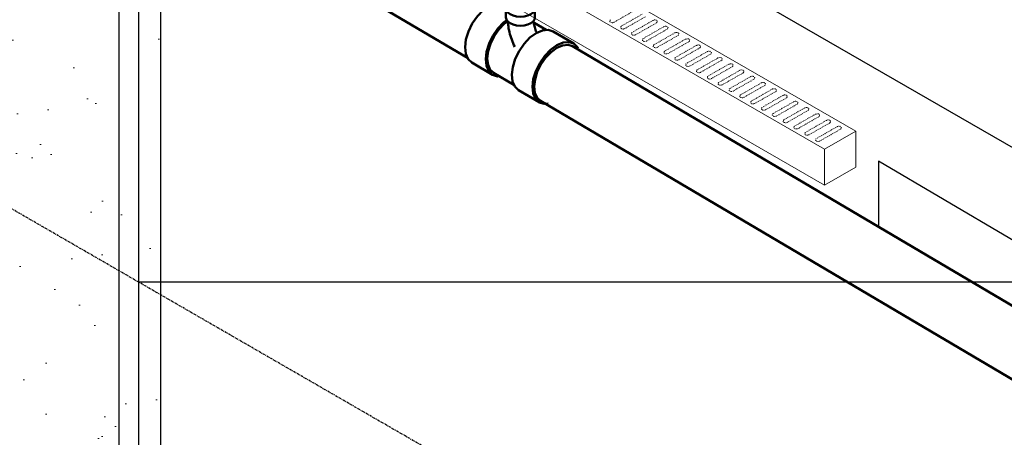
# Model space of a CAD drawing. Header units: inches. Extents: x -17970 to 20481, y 167 to 1796.
# Tile 28 of 35: x 1389 to 1523, y 884 to 941. Entities that reach past the tile are written whole.
import ezdxf

# ---------------------------------------------------------------- set-up
doc = ezdxf.new("R2010")
doc.units = ezdxf.units.IN
doc.header["$LTSCALE"] = 0.4
doc.header["$MEASUREMENT"] = 0
doc.linetypes.add('CENTER2', pattern=[1.125, 0.75, -0.125, 0.125, -0.125])
doc.linetypes.add('HIDDEN2', pattern=[0.1875, 0.125, -0.0625])
for name, color, linetype in [('G-ANNO-TTLB', 7, 'Continuous'), ('P-PIPE', 3, 'Continuous'), ('S-ANNO-DIMS', 1, 'Continuous')]:
    doc.layers.add(name, color=color, linetype=linetype)
doc.layers.add('M-DETL-LIGHT', color=1, linetype='Continuous', lineweight=0)
doc.layers.add('M-SECT-PATT', color=9, linetype='Continuous', lineweight=18, true_color=0x808080)

# ---------------------------------------------------------------- blocks, each defined once
blk = doc.blocks.new('Tee Reducing Sanitary - PVC - Sch 40 - DWV - Standard-1119775-DRAINAGE ISOMETRIC ALTERNATE - PLAN 2')
at = {"layer": 'P-PIPE', "color": 90, "lineweight": 50}
for p, q in [((2240.76, -544.96), (2240.65, -545.02)), ((2236.88, -545.56), (2236.88, -546.79)), ((2240.84, -546.79), (2240.83, -545.56)), ((2236.97, -547.54), (2235.36, -548.49)), ((2234.4, -548.71), (2231.59, -550.36)), ((2242.65, -554.6), (2245.47, -552.95)), ((2239.77, -555.96), (2242.5, -554.35)), ((2236.3, -558.35), (2239.11, -556.69))]:
    blk.add_line(p, q, dxfattribs=at)
for points in [[(2237.16, -544.98, 0), (2237.14, -544.99, 0), (2236.94, -545.27, 0), (2236.88, -545.56, 0), (2236.94, -545.86, 0), (2237.14, -546.13, 0), (2237.46, -546.37, 0)], [(2237.46, -546.37, 0), (2237.87, -546.55, 0), (2238.34, -546.66, 0), (2238.86, -546.7, 0), (2239.37, -546.66, 0), (2239.84, -546.55, 0), (2240.25, -546.37, 0), (2240.57, -546.13, 0), (2240.77, -545.86, 0), (2240.83, -545.56, 0), (2240.77, -545.27, 0), (2240.57, -544.99, 0), (2240.48, -544.92, 0)], [(2240.77, -544.96, 0), (2241.44, -544.75, 0), (2242.23, -544.83, 0), (2243.08, -545.19, 0)], [(2243.08, -545.19, 0), (2243.93, -545.81, 0), (2244.72, -546.64, 0), (2245.41, -547.63, 0), (2245.93, -548.71, 0), (2246.27, -549.8, 0), (2246.39, -550.84, 0), (2246.29, -551.75, 0), (2245.97, -552.47, 0), (2245.46, -552.95, 0)], [(2237.46, -547.59, 0), (2237.14, -547.36, 0), (2236.94, -547.08, 0), (2236.88, -546.79, 0)], [(2240.84, -546.79, 0), (2240.77, -547.08, 0), (2240.57, -547.36, 0), (2240.26, -547.59, 0), (2239.85, -547.78, 0), (2239.37, -547.89, 0), (2238.86, -547.93, 0), (2238.34, -547.89, 0), (2237.87, -547.78, 0), (2237.46, -547.59, 0)], [(2237.08, -547.29, 0), (2237.07, -547.35, 0), (2237.05, -547.5, 0), (2237.02, -547.65, 0), (2236.99, -547.81, 0), (2236.95, -547.97, 0), (2236.91, -548.14, 0), (2236.86, -548.31, 0), (2236.81, -548.48, 0), (2236.75, -548.65, 0), (2236.68, -548.82, 0), (2236.68, -548.82, 0)], [(2240.58, -547.37, 0), (2240.57, -547.54, 0), (2240.54, -547.79, 0), (2240.5, -548.05, 0), (2240.46, -548.3, 0), (2240.41, -548.56, 0), (2240.35, -548.81, 0), (2240.28, -549.06, 0), (2240.21, -549.32, 0), (2240.13, -549.57, 0), (2240.04, -549.82, 0), (2239.95, -550.07, 0), (2239.85, -550.32, 0), (2239.75, -550.57, 0), (2239.64, -550.8, 0)], [(2240.63, -547.35, 0), (2241.06, -547.66, 0), (2241.81, -548.44, 0), (2242.45, -549.37, 0), (2242.94, -550.38, 0), (2243.26, -551.41, 0), (2243.37, -552.38, 0), (2243.27, -553.23, 0), (2242.97, -553.91, 0), (2242.49, -554.36, 0)], [(2241.83, -554.8, 0), (2241.97, -554.82, 0), (2242.64, -554.61, 0), (2243.16, -554.13, 0), (2243.48, -553.41, 0), (2243.58, -552.5, 0), (2243.46, -551.46, 0), (2243.12, -550.36, 0), (2242.59, -549.28, 0), (2241.91, -548.29, 0), (2241.11, -547.46, 0), (2240.72, -547.18, 0)], [(2234.41, -548.7, 0), (2235.09, -548.49, 0), (2235.87, -548.57, 0), (2236.72, -548.93, 0)], [(2236.72, -548.93, 0), (2237.57, -549.55, 0), (2238.36, -550.38, 0), (2239.05, -551.37, 0), (2239.58, -552.45, 0), (2239.91, -553.55, 0), (2240.03, -554.59, 0), (2239.93, -555.5, 0), (2239.61, -556.22, 0), (2239.11, -556.69, 0)], [(2233.91, -550.59, 0), (2233.06, -550.23, 0), (2232.27, -550.15, 0), (2231.6, -550.36, 0), (2231.09, -550.84, 0), (2231.02, -551, 0)], [(2235.1, -558.51, 0), (2235.61, -558.56, 0), (2236.29, -558.36, 0), (2236.8, -557.88, 0), (2237.12, -557.16, 0), (2237.22, -556.25, 0), (2237.1, -555.21, 0), (2236.76, -554.11, 0), (2236.23, -553.03, 0), (2235.55, -552.04, 0), (2234.76, -551.21, 0), (2233.91, -550.59, 0)]]:
    blk.add_polyline3d(points, dxfattribs=at)
blk = doc.blocks.new('base isometric')
at = {"layer": 'M-SECT-PATT', "ltscale": 12}
h = blk.add_hatch(dxfattribs=at)
h.set_pattern_fill('AR-SAND', color=256, scale=8)
h.paths.add_polyline_path([(1396.42, 977.71), (1407.9, 984.33), (1407.9, 817.24), (1404.9, 815.51), (1402.3, 817.01), (1159.3, 676.71), (1159.3, 719.44), (1183.3, 733.29), (1213.3, 779.63), (1213.3, 907.04), (1215.9, 905.54), (1215.9, 904.18), (1217.75, 903.11), (1220.11, 903.11), (1231.85, 896.33), (1231.85, 894.97), (1233.71, 893.9), (1236.06, 893.9), (1241.58, 890.71), (1241.58, 889.83), (1243.66, 888.62), (1245.74, 889.83), (1245.74, 890.71), (1248.63, 892.38), (1250.98, 892.38), (1252.84, 893.45), (1252.84, 894.81), (1264.58, 901.59), (1266.94, 901.59), (1268.79, 902.66), (1268.79, 904.02), (1280.54, 910.8), (1282.89, 910.8), (1284.74, 911.87), (1284.74, 913.23), (1296.49, 920.01), (1298.84, 920.01), (1300.7, 921.08), (1300.7, 922.44), (1312.44, 929.22), (1314.8, 929.22), (1316.65, 930.29), (1316.65, 931.65), (1328.4, 938.43), (1330.75, 938.43), (1332.61, 939.5), (1332.61, 940.86), (1344.35, 947.64), (1346.7, 947.64), (1348.56, 948.71), (1348.56, 950.07), (1360.3, 956.86), (1362.66, 956.86), (1364.51, 957.93), (1364.51, 959.28), (1376.26, 966.07), (1378.61, 966.07), (1380.47, 967.14), (1380.47, 968.5), (1392.21, 975.28), (1394.57, 975.28), (1396.42, 976.35)])
at = {"layer": 'M-DETL-LIGHT'}
for p, q in [((684.68, 1398.28), (1502.54, 926.09)), ((1498.29, 923.64), (680.44, 1395.83)), ((684.68, 1388.48), (1498.29, 918.74)), ((1502.54, 926.09), (1498.29, 923.64)), ((1502.54, 921.19), (1502.54, 926.09)), ((1498.29, 923.64), (1498.29, 918.74)), ((1502.54, 921.19), (1498.29, 918.74))]:
    blk.add_line(p, q, dxfattribs=at)
at = {"layer": 'M-DETL-LIGHT', "linetype": 'HIDDEN2'}
for p, q in [((1472.46, 942.55), (1469.62, 940.92)), ((1473.47, 942.03), (1470.68, 940.44)), ((1473.93, 941.69), (1471.09, 940.07)), ((1474.94, 941.18), (1472.15, 939.58)), ((1475.41, 940.84), (1472.57, 939.22)), ((1476.42, 940.33), (1473.63, 938.73)), ((1476.88, 939.99), (1474.04, 938.37)), ((1477.89, 939.48), (1475.1, 937.88)), ((1478.36, 939.14), (1475.51, 937.52)), ((1479.36, 938.63), (1476.57, 937.03)), ((1479.83, 938.29), (1476.99, 936.67)), ((1480.84, 937.77), (1478.05, 936.18)), ((1481.3, 937.44), (1478.46, 935.81)), ((1482.31, 936.92), (1479.52, 935.33)), ((1482.78, 936.59), (1479.94, 934.96)), ((1483.79, 936.07), (1481, 934.48)), ((1484.25, 935.74), (1481.41, 934.11)), ((1485.26, 935.22), (1482.47, 933.63)), ((1485.73, 934.88), (1482.89, 933.26)), ((1486.74, 934.37), (1483.95, 932.77)), ((1487.2, 934.03), (1484.36, 932.41)), ((1488.21, 933.52), (1485.42, 931.92)), ((1488.68, 933.18), (1485.83, 931.56)), ((1489.68, 932.67), (1486.89, 931.07)), ((1490.15, 932.33), (1487.31, 930.71)), ((1491.16, 931.82), (1488.37, 930.22)), ((1491.62, 931.48), (1488.78, 929.86)), ((1492.63, 930.97), (1489.84, 929.37)), ((1493.1, 930.63), (1490.26, 929)), ((1494.11, 930.11), (1491.32, 928.52)), ((1494.57, 929.78), (1491.73, 928.15)), ((1495.58, 929.26), (1492.79, 927.67)), ((1496.05, 928.93), (1493.21, 927.3)), ((1497.05, 928.41), (1494.26, 926.82)), ((1497.52, 928.08), (1494.68, 926.45)), ((1498.53, 927.56), (1495.74, 925.97)), ((1499, 927.22), (1496.15, 925.6)), ((1500, 926.71), (1497.21, 925.11)), ((1500.47, 926.37), (1497.63, 924.75))]:
    blk.add_line(p, q, dxfattribs=at)
at = {"layer": 'M-DETL-LIGHT', "linetype": 'HIDDEN2', "extrusion": (0, 0, -1)}
for centre, start_param, end_param in [((1469.43, 941.12), 0.920266, 4.095331), ((1475.17, 941.01), 4.095331, 7.203451), ((1470.91, 940.26), 0.920266, 4.095331), ((1472.38, 939.41), 0.920266, 4.095331), ((1476.64, 940.16), 4.095331, 7.203451), ((1478.12, 939.31), 4.095331, 7.203451), ((1473.85, 938.56), 0.920266, 4.095331), ((1479.59, 938.45), 4.095331, 7.203451), ((1475.33, 937.71), 0.920266, 4.095331), ((1476.8, 936.86), 0.920266, 4.095331), ((1481.07, 937.6), 4.095331, 7.203451), ((1482.54, 936.75), 4.095331, 7.203451), ((1478.28, 936.01), 0.920266, 4.095331), ((1484.02, 935.9), 4.095331, 7.203451), ((1479.75, 935.16), 0.920266, 4.095331), ((1481.23, 934.31), 0.920266, 4.095331), ((1485.49, 935.05), 4.095331, 7.203451), ((1486.96, 934.2), 4.095331, 7.203451), ((1482.7, 933.45), 0.920266, 4.095331), ((1488.44, 933.35), 4.095331, 7.203451), ((1484.17, 932.6), 0.920266, 4.095331), ((1485.65, 931.75), 0.920266, 4.095331), ((1489.91, 932.5), 4.095331, 7.203451), ((1491.39, 931.65), 4.095331, 7.203451), ((1487.12, 930.9), 0.920266, 4.095331), ((1488.6, 930.05), 0.920266, 4.095331), ((1492.86, 930.79), 4.095331, 7.203451), ((1494.33, 929.94), 4.095331, 7.203451), ((1490.07, 929.2), 0.920266, 4.095331), ((1495.81, 929.09), 4.095331, 7.203451), ((1491.54, 928.35), 0.920266, 4.095331), ((1493.02, 927.5), 0.920266, 4.095331), ((1497.28, 928.24), 4.095331, 7.203451), ((1498.76, 927.39), 4.095331, 7.203451), ((1494.49, 926.65), 0.920266, 4.095331), ((1500.23, 926.54), 4.095331, 7.203451), ((1495.97, 925.79), 0.920266, 4.095331), ((1497.44, 924.94), 0.920266, 4.095331)]:
    blk.add_ellipse(centre, major_axis=(0.355, 0.042), ratio=0.675017, start_param=start_param, end_param=end_param, dxfattribs=at)
at = {"layer": 'M-SECT-PATT', "linetype": 'CENTER2', "lineweight": -3}
blk.add_line((1521.87, 838.04), (525.82, 1413.12), dxfattribs=at)
at = {"layer": 'M-SECT-PATT', "lineweight": -3}
for p, q in [((1563.43, 901.02), (1413.51, 987.57)), ((1407.9, 984.33), (1407.9, 817.24)), ((1404.9, 982.6), (1404.9, 815.51)), ((1402.3, 817.01), (1402.3, 981.1)), ((1555.62, 905.53), (1404.99, 905.53))]:
    blk.add_line(p, q, dxfattribs=at)
at = {"layer": 'P-PIPE', "color": 90, "lineweight": 50}
for p, q in [((1449.72, 936.08), (1343.23, 998.87)), ((1464.01, 937.66), (1663.46, 819.85)), ((1659.08, 812.42), (1459.65, 930.22))]:
    blk.add_line(p, q, dxfattribs=at)
for points in [[(1461.86, 937.44, 0), (1461.07, 936.87, 0), (1460.33, 936.09, 0), (1459.69, 935.17, 0), (1459.2, 934.17, 0), (1458.89, 933.14, 0), (1458.78, 932.18, 0)], [(1464.01, 937.66, 0), (1463.38, 937.85, 0), (1462.65, 937.78, 0), (1461.86, 937.44, 0)], [(1458.78, 932.18, 0), (1458.87, 931.33, 0), (1459.17, 930.66, 0), (1459.65, 930.22, 0)]]:
    blk.add_polyline3d(points, dxfattribs=at)
at = {"layer": 'S-ANNO-DIMS', "lineweight": -3}
blk.add_lwpolyline([(1532.45, 906.22), (1505.65, 922.02), (1505.65, 913.06)], dxfattribs=at)
at = {"layer": 'P-PIPE', "color": 90, "lineweight": 50, "xscale": -1}
blk.add_blockref('Tee Reducing Sanitary - PVC - Sch 40 - DWV - Standard-1119775-DRAINAGE ISOMETRIC ALTERNATE - PLAN 2', (3695.76, 1488.39), dxfattribs=at)

msp = doc.modelspace()

# ---------------------------------------------------------------- block references
at = {"layer": 'G-ANNO-TTLB', "color": 4}
msp.add_blockref('base isometric', (0, 0), dxfattribs=at)

doc.saveas('drawing.dxf')
